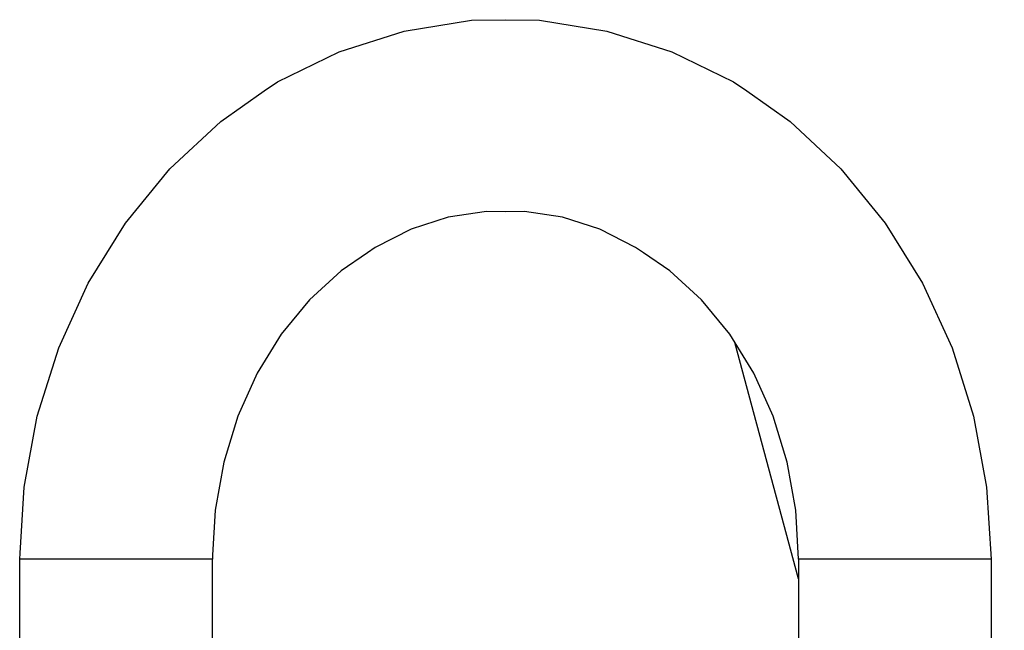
# Model space of a CAD drawing. Header units: millimetres. Extents: x -761 to 834, y -147 to 56.
# Tile 3 of 30: x -761 to -669, y -1 to 56. Entities that reach past the tile are written whole.
import ezdxf

# ---------------------------------------------------------------- set-up
doc = ezdxf.new("R2010")
doc.units = ezdxf.units.MM

# ---------------------------------------------------------------- blocks, each defined once
blk = doc.blocks.new('Griff-rechts', base_point=(-760.852, -147.057))
at = {"color": 7, "linetype": 'Continuous'}
for p, q in [((-724.947, 54.641), (-718.668, 55.663)), ((-718.668, 55.663), (-715.489, 55.707)), ((-715.489, 55.707), (-712.31, 55.663)), ((-712.31, 55.663), (-706.031, 54.641)), ((-731.025, 52.708), (-724.947, 54.641)), ((-706.031, 54.641), (-699.954, 52.708)), ((-736.792, 49.905), (-731.025, 52.708)), ((-699.954, 52.708), (-694.187, 49.905)), ((-738.037, 49.063), (-736.792, 49.905)), ((-694.187, 49.905), (-692.941, 49.063)), ((-742.077, 46.203), (-738.037, 49.063)), ((-692.941, 49.063), (-688.901, 46.203)), ((-746.82, 41.763), (-742.077, 46.203)), ((-688.901, 46.203), (-684.159, 41.763)), ((-750.962, 36.695), (-746.82, 41.763)), ((-684.159, 41.763), (-680.016, 36.695)), ((-717.273, 37.793), (-720.828, 37.273)), ((-715.489, 37.749), (-717.273, 37.793)), ((-713.705, 37.793), (-715.489, 37.749)), ((-710.15, 37.273), (-713.705, 37.793)), ((-720.828, 37.273), (-724.308, 36.149)), ((-706.67, 36.149), (-710.15, 37.273)), ((-754.442, 31.088), (-750.962, 36.695)), ((-724.308, 36.149), (-727.645, 34.439)), ((-703.333, 34.439), (-706.67, 36.149)), ((-680.016, 36.695), (-676.537, 31.088)), ((-727.645, 34.439), (-728.37, 33.913)), ((-702.608, 33.913), (-703.333, 34.439)), ((-728.37, 33.913), (-730.84, 32.255)), ((-700.138, 32.255), (-702.608, 33.913)), ((-730.84, 32.255), (-733.798, 29.546)), ((-697.181, 29.546), (-700.138, 32.255)), ((-757.204, 25.041), (-754.442, 31.088)), ((-676.537, 31.088), (-673.774, 25.041)), ((-733.798, 29.546), (-736.43, 26.335)), ((-694.548, 26.335), (-697.181, 29.546)), ((-736.43, 26.335), (-738.675, 22.687)), ((-692.303, 22.687), (-694.548, 26.335)), ((-759.208, 18.658), (-757.204, 25.041)), ((-673.774, 25.041), (-671.77, 18.658)), ((-738.675, 22.687), (-740.479, 18.676)), ((-690.499, 18.676), (-692.303, 22.687)), ((-760.422, 12.049), (-759.208, 18.658)), ((-740.479, 18.676), (-741.799, 14.384)), ((-689.179, 14.384), (-690.499, 18.676)), ((-671.77, 18.658), (-670.556, 12.049)), ((-741.799, 14.384), (-742.604, 9.903)), ((-688.374, 9.903), (-689.179, 14.384)), ((-760.796, 5.881), (-760.422, 12.049)), ((-670.556, 12.049), (-670.126, 5.325)), ((-742.604, 9.903), (-742.853, 5.688)), ((-688.126, 5.325), (-688.374, 9.903)), ((-760.85, 5.325), (-760.796, 5.881)), ((-742.853, 5.688), (-742.852, 5.325)), ((-760.852, -96.675), (-760.85, 5.325)), ((-742.852, -96.675), (-742.852, 5.325)), ((-688.126, 5.325), (-688.126, -23.675)), ((-670.126, 5.325), (-670.126, -23.675))]:
    blk.add_line(p, q, dxfattribs=at)
at = {"color": 1, "linetype": 'Continuous'}
for p, q in [((-749.522, 5.325), (-760.85, 5.325)), ((-742.852, 5.325), (-749.522, 5.325)), ((-674.626, 5.325), (-688.126, 5.325)), ((-670.126, 5.325), (-674.626, 5.325))]:
    blk.add_line(p, q, dxfattribs=at)
blk = doc.blocks.new('CFK-Haltebügel-kpl_', base_point=(-760.852, -147.057))
blk.add_blockref('Griff-rechts', (-760.852, -147.057))
blk = doc.blocks.new('Carbonbügel', base_point=(-760.852, -147.057))
blk.add_blockref('CFK-Haltebügel-kpl_', (-760.852, -147.057))
blk = doc.blocks.new('Klemmhebel_L5_82737_0_2165-00-01-00-09_1__51', base_point=(-694.071, -16.567))
at = {"color": 7, "linetype": 'Continuous'}
for p, q in [((-688.126, 3.481), (-694.071, 25.559)), ((-670.126, -13.208), (-668.904, -16.567))]:
    blk.add_line(p, q, dxfattribs=at)
blk = doc.blocks.new('Seitenteil-rechts-kpl___66', base_point=(-694.071, -123.575))
blk.add_blockref('Klemmhebel_L5_82737_0_2165-00-01-00-09_1__51', (-694.071, -16.567))
blk = doc.blocks.new('Gehaeuse-kpl___83', base_point=(-694.071, -123.575))
blk.add_blockref('Seitenteil-rechts-kpl___66', (-694.071, -123.575))
blk = doc.blocks.new('Montage-fuer-Funktionstest__84', base_point=(-694.071, -123.575))
blk.add_blockref('Gehaeuse-kpl___83', (-694.071, -123.575))
blk = doc.blocks.new('S360-C__85', base_point=(-760.852, -147.057))
for name, p in [('Carbonbügel', (-760.852, -147.057)), ('Montage-fuer-Funktionstest__84', (-694.071, -123.575))]:
    blk.add_blockref(name, p)
blk = doc.blocks.new('DrfsichtA', base_point=(10, -77))
blk.add_blockref('S360-C__85', (-760.852, -147.057))

msp = doc.modelspace()

# ---------------------------------------------------------------- block references
msp.add_blockref('DrfsichtA', (10, -77))

doc.saveas('drawing.dxf')
